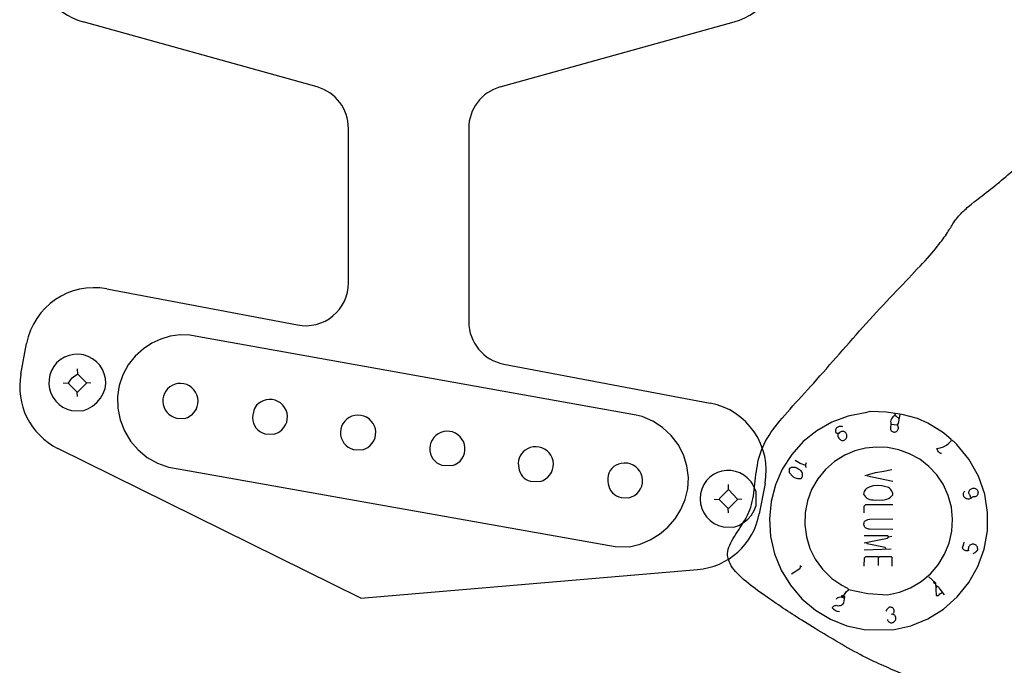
# Model space of a CAD drawing. Extents: x -68 to 722, y 3924 to 4942.
# Tile 8 of 25: x 89 to 204, y 4092 to 4167. Entities that reach past the tile are written whole.
import ezdxf

# ---------------------------------------------------------------- set-up
doc = ezdxf.new("R2010")
doc.units = 0
doc.layers.get('0').update_dxf_attribs({"linetype": 'CONTINUOUS'})
doc.layers.add('Cavities', color=7, linetype='CONTINUOUS')

# ---------------------------------------------------------------- blocks, each defined once
blk = doc.blocks.new('*C1')
at = {"layer": 'Cavities', "color": 7, "linetype": 'CONTINUOUS'}
blk.add_lwpolyline([(221.430885, 4152.571027), (221.929947, 4152.406891), (222.402786, 4152.227894), (222.850782, 4152.034816), (223.275315, 4151.828441), (223.677765, 4151.60955), (224.059513, 4151.378926), (224.421938, 4151.137351), (224.766421, 4150.885607), (225.094342, 4150.624476), (225.407081, 4150.354741), (225.706019, 4150.077184), (225.992535, 4149.792587), (226.268009, 4149.501733), (226.533823, 4149.205402), (226.791355, 4148.904379), (227.041987, 4148.599444), (227.287098, 4148.291381), (227.528068, 4147.980971), (228.003109, 4147.35624), (228.239709, 4147.043386), (228.476309, 4146.730728), (228.712909, 4146.41846), (228.94951, 4146.106779), (229.18611, 4145.795881), (229.42271, 4145.48596), (229.659311, 4145.177213), (229.895911, 4144.869835), (230.132512, 4144.564021), (230.369113, 4144.259967), (230.605713, 4143.957868), (230.842314, 4143.657921), (231.078915, 4143.36032), (231.315515, 4143.065262), (231.552116, 4142.772941), (231.788717, 4142.483554), (232.025318, 4142.197295), (232.261919, 4141.914361), (232.73512, 4141.359247), (232.971721, 4141.087361), (233.208322, 4140.818996), (233.444923, 4140.553759), (233.681523, 4140.291259), (233.918124, 4140.031107), (234.154725, 4139.77291), (234.391326, 4139.516277), (234.627927, 4139.260817), (234.864527, 4139.00614), (235.101128, 4138.751854), (235.337729, 4138.497568), (235.574329, 4138.242891), (235.81093, 4137.987431), (236.04753, 4137.730798), (236.284131, 4137.472601), (236.520731, 4137.212449), (236.757332, 4136.949949), (236.993932, 4136.684712), (237.467132, 4136.144461), (237.703732, 4135.868794), (237.940333, 4135.589608), (238.176932, 4135.307293), (238.413532, 4135.02224), (238.650132, 4134.734841), (238.886732, 4134.445486), (239.123332, 4134.154567), (239.359932, 4133.862474), (239.596532, 4133.569599), (239.833131, 4133.276333), (240.069731, 4132.983068), (240.306331, 4132.690193), (240.542931, 4132.3981), (240.779531, 4132.107181), (241.016131, 4131.817826), (241.25273, 4131.530427), (241.48933, 4131.245374), (241.72593, 4130.963059), (242.199131, 4130.408206), (242.435698, 4130.136385), (242.672068, 4129.868476), (242.908044, 4129.604477), (243.143428, 4129.34439), (243.378024, 4129.088214), (243.611634, 4128.835948), (243.844061, 4128.587594), (244.075108, 4128.34315), (244.304578, 4128.102618), (244.532273, 4127.865997), (244.757997, 4127.633287), (244.981551, 4127.404488), (245.20274, 4127.1796), (245.421366, 4126.958623), (245.637231, 4126.741558), (245.850139, 4126.528403), (246.059892, 4126.31916), (246.266293, 4126.113827), (246.668251, 4125.714896), (246.863446, 4125.521264), (247.054698, 4125.331349), (247.242007, 4125.144953), (247.425372, 4124.961881), (247.604794, 4124.781939), (247.780273, 4124.60493), (247.951808, 4124.430658), (248.1194, 4124.258929), (248.283049, 4124.089547), (248.442754, 4123.922315), (248.598516, 4123.75704), (248.750335, 4123.593524), (248.89821, 4123.431573), (249.042142, 4123.27099), (249.182131, 4123.111581), (249.318176, 4122.95315), (249.450278, 4122.795501), (249.578437, 4122.638439), (249.822924, 4122.325292), (249.939253, 4122.168849), (250.051638, 4122.012406), (250.16008, 4121.855963), (250.264579, 4121.69952), (250.365135, 4121.543076), (250.461747, 4121.386633), (250.554416, 4121.23019), (250.643141, 4121.073747), (250.727923, 4120.917304), (250.808762, 4120.760861), (250.885658, 4120.604418), (250.95861, 4120.447975), (251.027619, 4120.291532), (251.092684, 4120.135089), (251.153806, 4119.978646), (251.210985, 4119.822202), (251.264221, 4119.665759), (251.313513, 4119.509316), (251.400267, 4119.19643), (251.437762, 4119.039955), (251.47151, 4118.883283), (251.50171, 4118.726221), (251.528558, 4118.568572), (251.552251, 4118.410141), (251.572986, 4118.250732), (251.590962, 4118.090149), (251.606374, 4117.928198), (251.619419, 4117.764682), (251.630297, 4117.599407), (251.639202, 4117.432175), (251.646333, 4117.262793), (251.651887, 4117.091064), (251.65606, 4116.916792), (251.65905, 4116.739783), (251.661055, 4116.559841), (251.662271, 4116.376769), (251.662895, 4116.190373), (251.663158, 4115.806826), (251.663158, 4115.609381), (251.663158, 4115.408416), (251.663158, 4115.204322), (251.663158, 4114.997491), (251.663158, 4114.788312), (251.663158, 4114.577179), (251.663158, 4114.36448), (251.663158, 4114.150608), (251.663158, 4113.935955), (251.663158, 4113.720909), (251.663158, 4113.505864), (251.663158, 4113.291211), (251.663158, 4113.077339), (251.663158, 4112.86464), (251.663158, 4112.653507), (251.663158, 4112.444328), (251.663158, 4112.237497), (251.663158, 4112.033403), (251.663158, 4111.634993), (251.663125, 4111.441361), (251.662895, 4111.251446), (251.662271, 4111.06505), (251.661055, 4110.881978), (251.65905, 4110.702036), (251.65606, 4110.525027), (251.651887, 4110.350755), (251.646333, 4110.179026), (251.639202, 4110.009644), (251.630297, 4109.842412), (251.619419, 4109.677137), (251.606374, 4109.513621), (251.590962, 4109.35167), (251.572986, 4109.191087), (251.552251, 4109.031678), (251.528558, 4108.873247), (251.50171, 4108.715598), (251.47151, 4108.558536), (251.400267, 4108.245389), (251.358939, 4108.088916), (251.314131, 4107.932265), (251.266308, 4107.775257), (251.215934, 4107.617714), (251.163472, 4107.459458), (251.109386, 4107.30031), (251.05414, 4107.140092), (250.998199, 4106.978625), (250.942026, 4106.815732), (250.886084, 4106.651233), (250.830839, 4106.484951), (250.776754, 4106.316707), (250.724292, 4106.146323), (250.673919, 4105.973621), (250.626097, 4105.798422), (250.581291, 4105.620547), (250.539964, 4105.439819), (250.502581, 4105.256059), (250.441501, 4104.878729), (250.418686, 4104.684759), (250.401391, 4104.486779), (250.389803, 4104.284347), (250.384107, 4104.07702), (250.384489, 4103.864355), (250.391134, 4103.645909), (250.404227, 4103.42124), (250.423954, 4103.189904), (250.450501, 4102.95146), (250.484053, 4102.705465), (250.524795, 4102.451475), (250.572914, 4102.189048), (250.628595, 4101.917741), (250.692023, 4101.637112), (250.763384, 4101.346718), (250.842864, 4101.046116), (250.930647, 4100.734863), (251.02692, 4100.412516), (251.245676, 4099.732773), (251.368402, 4099.374735), (251.499595, 4099.005306), (251.638675, 4098.625513), (251.785061, 4098.236388), (251.938173, 4097.838958), (252.097432, 4097.434253), (252.262258, 4097.023304), (252.432071, 4096.607139), (252.606291, 4096.186787), (252.784338, 4095.763278), (252.965632, 4095.337642), (253.149594, 4094.910907), (253.335644, 4094.484104), (253.523201, 4094.058261), (253.711686, 4093.634409), (253.90052, 4093.213575), (254.089121, 4092.796791), (254.27691, 4092.385085), (254.647735, 4091.581024), (254.829694, 4091.190587), (255.009033, 4090.808495), (255.185682, 4090.434925), (255.35957, 4090.070057), (255.530629, 4089.714069), (255.698788, 4089.367139), (255.863978, 4089.029445), (256.026129, 4088.701166), (256.185173, 4088.382481), (256.341038, 4088.073566), (256.493656, 4087.774602), (256.642957, 4087.485765), (256.788872, 4087.207235), (256.93133, 4086.93919), (257.070263, 4086.681808), (257.2056, 4086.435267), (257.337273, 4086.199746), (257.46521, 4085.975424), (257.709604, 4085.561086), (257.825965, 4085.371268), (257.938579, 4085.1924), (258.047645, 4085.023702), (258.153359, 4084.86439), (258.255918, 4084.713682), (258.35552, 4084.570796), (258.452361, 4084.434951), (258.546639, 4084.305363), (258.638551, 4084.18125), (258.728295, 4084.061831), (258.816066, 4083.946323), (258.902064, 4083.833944), (258.986483, 4083.723911), (259.069523, 4083.615443), (259.15138, 4083.507757), (259.232251, 4083.400071), (259.312333, 4083.291603), (259.391824, 4083.181571), (259.549821, 4082.953684), (259.628753, 4082.834396), (259.70808, 4082.711196), (259.788195, 4082.584086), (259.869494, 4082.453064), (259.95237, 4082.318132), (260.037218, 4082.179288), (260.124432, 4082.036533), (260.214406, 4081.889868), (260.307534, 4081.739291), (260.404212, 4081.584803), (260.504833, 4081.426405), (260.609792, 4081.264095), (260.719483, 4081.097874), (260.8343, 4080.927742), (260.954638, 4080.753699), (261.080891, 4080.575745), (261.213453, 4080.39388), (261.352718, 4080.208104), (261.652938, 4079.824818), (261.814483, 4079.627374), (261.983126, 4079.42641), (262.158079, 4079.222317), (262.338552, 4079.015486), (262.523757, 4078.806309), (262.712905, 4078.595176), (262.905209, 4078.382478), (263.099878, 4078.168607), (263.296124, 4077.953954), (263.493159, 4077.73891), (263.690194, 4077.523866), (263.88644, 4077.309213), (264.081109, 4077.095342), (264.273412, 4076.882644), (264.462561, 4076.671511), (264.647766, 4076.462333), (264.828239, 4076.255501), (265.003192, 4076.051408), (265.33338, 4075.652998), (265.487302, 4075.459302), (265.634125, 4075.268929), (265.77464, 4075.081294), (265.909633, 4074.895811), (266.039895, 4074.711892), (266.166214, 4074.52895), (266.289378, 4074.3464), (266.410175, 4074.163654), (266.529396, 4073.980125), (266.647828, 4073.795228), (266.76626, 4073.608376), (266.885481, 4073.418981), (267.006279, 4073.226457), (267.129443, 4073.030218), (267.255762, 4072.829676), (267.386024, 4072.624246), (267.521018, 4072.413341), (267.661533, 4072.196373), (267.962279, 4071.741904), (268.123825, 4071.503426), (268.292469, 4071.257712), (268.467422, 4071.005349), (268.647896, 4070.746924), (268.833102, 4070.483024), (269.022252, 4070.214235), (269.214556, 4069.941143), (269.409225, 4069.664337), (269.605473, 4069.384401), (269.802508, 4069.101923), (269.999544, 4068.81749), (270.195791, 4068.531687), (270.390461, 4068.245103), (270.582765, 4067.958323), (270.771914, 4067.671934), (270.957119, 4067.386523), (271.137593, 4067.102676), (271.312546, 4066.82098), (271.642735, 4066.266388), (271.796557, 4065.994567), (271.942691, 4065.726658), (272.081332, 4065.462659), (272.212677, 4065.202572), (272.336925, 4064.946396), (272.454272, 4064.69413), (272.564915, 4064.445776), (272.669052, 4064.201332), (272.766879, 4063.9608), (272.858594, 4063.724179), (272.944394, 4063.491469), (273.024476, 4063.26267), (273.099037, 4063.037782), (273.168275, 4062.816805), (273.232387, 4062.59974), (273.291569, 4062.386585), (273.34602, 4062.177342), (273.395936, 4061.972009), (273.482951, 4061.573078), (273.520445, 4061.379479), (273.554193, 4061.189791), (273.584393, 4061.004015), (273.61124, 4060.822149), (273.634933, 4060.644195), (273.655668, 4060.470151), (273.673643, 4060.300019), (273.689054, 4060.133798), (273.7021, 4059.971488), (273.712977, 4059.81309), (273.721882, 4059.658602), (273.729013, 4059.508025), (273.734567, 4059.36136), (273.73874, 4059.218606), (273.74173, 4059.079762), (273.743735, 4058.94483), (273.744951, 4058.813809), (273.745575, 4058.686699), (273.745838, 4058.444212), (273.745805, 4058.32877), (273.745575, 4058.216848), (273.744951, 4058.108055), (273.743735, 4058.002), (273.74173, 4057.898291), (273.73874, 4057.796538), (273.734567, 4057.696349), (273.729013, 4057.597334), (273.721882, 4057.499101), (273.712977, 4057.401258), (273.7021, 4057.303416), (273.689054, 4057.205183), (273.673643, 4057.106168), (273.655668, 4057.005979), (273.634933, 4056.904226), (273.61124, 4056.800517), (273.584393, 4056.694462), (273.554193, 4056.585668), (273.482951, 4056.358305), (273.441546, 4056.239017), (273.396199, 4056.115818), (273.346907, 4055.988708), (273.293673, 4055.857687), (273.236495, 4055.722754), (273.175373, 4055.583911), (273.110309, 4055.441157), (273.041301, 4055.294491), (272.96835, 4055.143915), (272.891455, 4054.989427), (272.810617, 4054.831028), (272.725836, 4054.668718), (272.637112, 4054.502497), (272.544444, 4054.332365), (272.447832, 4054.158322), (272.347278, 4053.980367), (272.24278, 4053.798502), (272.134339, 4053.612725), (271.905626, 4053.229438), (271.785387, 4053.032026), (271.661403, 4052.831289), (271.533869, 4052.627815), (271.402983, 4052.422189), (271.268943, 4052.214999), (271.131945, 4052.006831), (270.992187, 4051.798272), (270.849865, 4051.589908), (270.705177, 4051.382327), (270.558321, 4051.176114), (270.409493, 4050.971857), (270.25889, 4050.770143), (270.10671, 4050.571557), (269.95315, 4050.376686), (269.798406, 4050.186118), (269.642677, 4050.000439), (269.486159, 4049.820235), (269.32905, 4049.646094), (269.013845, 4049.318344), (268.856078, 4049.165746), (268.698113, 4049.02058), (268.539755, 4048.882453), (268.380805, 4048.750975), (268.221066, 4048.625755), (268.060341, 4048.506402), (267.898433, 4048.392524), (267.735146, 4048.283731), (267.57028, 4048.17963), (267.403641, 4048.079833), (267.235029, 4047.983946), (267.064249, 4047.891579), (266.891103, 4047.802341), (266.715394, 4047.715841), (266.536924, 4047.631688), (266.355497, 4047.54949), (266.170916, 4047.468857), (265.982982, 4047.389397), (265.596272, 4047.232432), (265.397166, 4047.154243), (265.194314, 4047.07625), (264.987913, 4046.998647), (264.77816, 4046.921632), (264.565253, 4046.845398), (264.349388, 4046.770143), (264.130763, 4046.69606), (263.909575, 4046.623347), (263.686021, 4046.552198), (263.460298, 4046.482809), (263.232604, 4046.415375), (263.003135, 4046.350093), (262.772088, 4046.287157), (262.539662, 4046.226764), (262.306052, 4046.169108), (262.071457, 4046.114385), (261.836073, 4046.062792), (261.600097, 4046.014522), (261.12716, 4045.92874), (260.890559, 4045.891617), (260.653959, 4045.858601), (260.417359, 4045.829887), (260.180759, 4045.805671), (259.944158, 4045.786148), (259.707558, 4045.771514), (259.470957, 4045.761965), (259.234357, 4045.757695), (258.997756, 4045.758901), (258.761156, 4045.765778), (258.524556, 4045.778522), (258.287955, 4045.797327), (258.051355, 4045.822391), (257.814754, 4045.853908), (257.578154, 4045.892073), (257.341553, 4045.937083), (257.104953, 4045.989133), (256.868353, 4046.048418), (256.395152, 4046.189478), (256.158519, 4046.271578), (255.921689, 4046.361305), (255.684465, 4046.458462), (255.446649, 4046.562856), (255.208045, 4046.674289), (254.968454, 4046.792566), (254.727681, 4046.917493), (254.485528, 4047.048872), (254.241797, 4047.18651), (253.996292, 4047.330209), (253.748815, 4047.479776), (253.499169, 4047.635013), (253.247157, 4047.795726), (252.992582, 4047.961719), (252.735247, 4048.132796), (252.474954, 4048.308763), (252.211506, 4048.489422), (251.944706, 4048.67458), (251.400263, 4049.057606), (251.122191, 4049.255181), (250.839782, 4049.457058), (250.552641, 4049.663629), (250.260374, 4049.875285), (249.962585, 4050.092415), (249.658882, 4050.315413), (249.348869, 4050.544668), (249.032153, 4050.780572), (248.708339, 4051.023517), (248.377032, 4051.273892), (248.037839, 4051.532089), (247.690364, 4051.7985), (247.334214, 4052.073515), (246.968995, 4052.357526), (246.594312, 4052.650923), (246.20977, 4052.954098), (245.814976, 4053.267441), (245.409535, 4053.591345), (244.565134, 4054.272397), (244.125551, 4054.630164), (243.674729, 4054.999077), (243.21326, 4055.378551), (242.741735, 4055.767998), (242.260747, 4056.166831), (241.770886, 4056.574464), (241.272744, 4056.990311), (240.766913, 4057.413784), (240.253984, 4057.844297), (239.734548, 4058.281263), (239.209198, 4058.724096), (238.678524, 4059.172208), (238.143117, 4059.625014), (237.603571, 4060.081927), (237.060475, 4060.54236), (236.514422, 4061.005725), (235.966003, 4061.471438), (235.415809, 4061.93891), (234.312464, 4062.876788), (233.760561, 4063.345987), (233.209644, 4063.814404), (232.660699, 4064.281257), (232.114711, 4064.745763), (231.572666, 4065.20714), (231.035551, 4065.664606), (230.50435, 4066.117379), (229.98005, 4066.564676), (229.463637, 4067.005716), (228.956097, 4067.439715), (228.458415, 4067.865893), (227.971577, 4068.283466), (227.496568, 4068.691652), (227.034376, 4069.08967), (226.585986, 4069.476736), (226.152383, 4069.85207), (225.734553, 4070.214888), (225.333482, 4070.564408), (224.585562, 4071.220427), (224.24029, 4071.525655), (223.913354, 4071.816216), (223.603375, 4072.093089), (223.308972, 4072.35725), (223.028765, 4072.609678), (222.761374, 4072.851351), (222.505418, 4073.083246), (222.259518, 4073.306342), (222.022294, 4073.521615), (221.792364, 4073.730044), (221.56835, 4073.932606), (221.34887, 4074.130279), (221.132545, 4074.324041), (220.917995, 4074.51487), (220.703839, 4074.703743), (220.488697, 4074.891639), (220.271189, 4075.079534), (220.049935, 4075.268408), (219.590668, 4075.652998), (219.350125, 4075.850476), (219.101694, 4076.051669), (218.845378, 4076.256381), (218.581174, 4076.464419), (218.309084, 4076.675585), (218.029107, 4076.889684), (217.741243, 4077.106521), (217.445493, 4077.3259), (217.141856, 4077.547626), (216.830332, 4077.771503), (216.510922, 4077.997335), (216.183625, 4078.224928), (215.848441, 4078.454085), (215.505371, 4078.68461), (215.154413, 4078.916309), (214.79557, 4079.148986), (214.428839, 4079.382446), (214.054221, 4079.616491), (213.281327, 4080.085561), (212.883246, 4080.320161), (212.478462, 4080.55437), (212.068157, 4080.787797), (211.653514, 4081.020051), (211.235717, 4081.25074), (210.815948, 4081.479474), (210.39539, 4081.705861), (209.975227, 4081.92951), (209.556641, 4082.150031), (209.140815, 4082.367031), (208.728933, 4082.580121), (208.322177, 4082.788908), (207.92173, 4082.993002), (207.528776, 4083.192012), (207.144497, 4083.385546), (206.770076, 4083.573213), (206.406697, 4083.754623), (206.055542, 4083.929383), (205.394637, 4084.257394), (205.086827, 4084.410057), (204.793409, 4084.55568), (204.513004, 4084.695045), (204.244233, 4084.828935), (203.985714, 4084.958131), (203.736067, 4085.083416), (203.493913, 4085.205572), (203.257872, 4085.325382), (203.026562, 4085.443627), (202.798604, 4085.56109), (202.572618, 4085.678553), (202.347223, 4085.796798), (202.12104, 4085.916607), (201.892687, 4086.038763), (201.660786, 4086.164048), (201.423956, 4086.293244), (201.180816, 4086.427133), (200.929987, 4086.566498), (200.399739, 4086.864783), (200.117954, 4087.025007), (199.825326, 4087.19227), (199.522838, 4087.365792), (199.211479, 4087.544789), (198.892233, 4087.728479), (198.566085, 4087.91608), (198.234023, 4088.10681), (197.897032, 4088.299887), (197.556097, 4088.494529), (197.212205, 4088.689952), (196.866341, 4088.885375), (196.519492, 4089.080017), (196.172642, 4089.273094), (195.826778, 4089.463824), (195.482886, 4089.651425), (195.141952, 4089.835115), (194.804961, 4090.014112), (194.472899, 4090.187634), (193.827506, 4090.515121), (193.515851, 4090.667784), (193.211295, 4090.813406), (192.913047, 4090.952771), (192.62032, 4091.08666), (192.332326, 4091.215856), (192.048274, 4091.341141), (191.767378, 4091.463297), (191.488847, 4091.583106), (191.211894, 4091.701351), (190.935729, 4091.818814), (190.659564, 4091.936277), (190.382611, 4092.054522), (190.10408, 4092.174332), (189.823184, 4092.296488), (189.539132, 4092.421773), (189.251138, 4092.550969), (188.958411, 4092.684859), (188.660163, 4092.824224), (188.043952, 4093.12251), (187.724673, 4093.282767), (187.398296, 4093.45026), (187.06561, 4093.624401), (186.727403, 4093.804605), (186.384464, 4093.990284), (186.037581, 4094.180852), (185.687544, 4094.375723), (185.335141, 4094.574309), (184.981161, 4094.776023), (184.626391, 4094.98028), (184.271622, 4095.186493), (183.917642, 4095.394074), (183.565238, 4095.602438), (183.215201, 4095.810997), (182.868318, 4096.019165), (182.525379, 4096.226355), (182.187171, 4096.431981), (181.854485, 4096.635455), (181.208828, 4097.033604), (180.897205, 4097.227268), (180.592877, 4097.417413), (180.295254, 4097.604428), (180.003742, 4097.788705), (179.717751, 4097.970636), (179.436689, 4098.150611), (179.159965, 4098.329022), (178.886986, 4098.506259), (178.617163, 4098.682714), (178.349903, 4098.858778), (178.084614, 4099.034842), (177.820706, 4099.211297), (177.557586, 4099.388534), (177.294664, 4099.566945), (177.031347, 4099.74692), (176.767045, 4099.928851), (176.501165, 4100.113128), (176.233116, 4100.300143), (175.688146, 4100.683952), (175.410424, 4100.881433), (175.130454, 4101.082653), (174.849935, 4101.287438), (174.570562, 4101.495615), (174.294033, 4101.707013), (174.022044, 4101.921458), (173.756291, 4102.138776), (173.498472, 4102.358797), (173.250283, 4102.581346), (173.013421, 4102.80625), (172.789582, 4103.033338), (172.580463, 4103.262435), (172.387761, 4103.49337), (172.213173, 4103.725969), (172.058394, 4103.96006), (171.925122, 4104.19547), (171.815054, 4104.432026), (171.729885, 4104.669555), (171.641035, 4105.146841), (171.640076, 4105.386335), (171.666777, 4105.626607), (171.718809, 4105.867979), (171.793842, 4106.110775), (171.889547, 4106.355317), (172.003593, 4106.601928), (172.133651, 4106.850931), (172.277391, 4107.102649), (172.432485, 4107.357405), (172.596601, 4107.615522), (172.76741, 4107.877323), (172.942583, 4108.14313), (173.11979, 4108.413267), (173.296702, 4108.688056), (173.470988, 4108.96782), (173.640319, 4109.252883), (173.802365, 4109.543567), (173.954797, 4109.840194), (174.221498, 4110.452573), (174.331786, 4110.76883), (174.427209, 4111.091481), (174.509505, 4111.420007), (174.580412, 4111.753891), (174.641669, 4112.092614), (174.695013, 4112.435658), (174.742182, 4112.782503), (174.784915, 4113.132632), (174.82495, 4113.485526), (174.864025, 4113.840666), (174.903879, 4114.197535), (174.946249, 4114.555613), (174.992873, 4114.914383), (175.045491, 4115.273325), (175.105839, 4115.631922), (175.175657, 4115.989654), (175.256681, 4116.346004), (175.350652, 4116.700453), (175.584382, 4117.401574), (175.72721, 4117.74739), (175.887487, 4118.090313), (176.064503, 4118.430908), (176.257546, 4118.769738), (176.465906, 4119.107367), (176.688871, 4119.44436), (176.925732, 4119.78128), (177.175777, 4120.118691), (177.438295, 4120.457157), (177.712576, 4120.797243), (177.997909, 4121.139511), (178.293582, 4121.484526), (178.598886, 4121.832851), (178.913108, 4122.185052), (179.235539, 4122.541691), (179.565468, 4122.903332), (179.902183, 4123.270541), (180.244974, 4123.643879), (180.945941, 4124.411203), (181.30278, 4124.806125), (181.663366, 4125.208282), (182.027501, 4125.617088), (182.394987, 4126.031957), (182.765628, 4126.452301), (183.139227, 4126.877533), (183.515586, 4127.307068), (183.894508, 4127.740319), (184.275796, 4128.176699), (184.659253, 4128.61562), (185.044682, 4129.056498), (185.431885, 4129.498744), (185.820666, 4129.941772), (186.210827, 4130.384996), (186.602171, 4130.827829), (186.9945, 4131.269685), (187.387619, 4131.709975), (187.781329, 4132.148115), (188.569734, 4133.015594), (188.963937, 4133.443794), (189.357351, 4133.86769), (189.749188, 4134.286894), (190.138659, 4134.701013), (190.524975, 4135.109657), (190.907347, 4135.512434), (191.284988, 4135.908953), (191.657108, 4136.298823), (192.022919, 4136.681654), (192.381631, 4137.057053), (192.732457, 4137.42463), (193.074608, 4137.783994), (193.407294, 4138.134754), (193.729728, 4138.476518), (194.041121, 4138.808895), (194.340683, 4139.131495), (194.627627, 4139.443925), (194.901163, 4139.745796), (195.404858, 4140.316293), (195.633703, 4140.584268), (195.847563, 4140.8409), (196.047227, 4141.086582), (196.233484, 4141.321703), (196.407122, 4141.546656), (196.56893, 4141.76183), (196.719697, 4141.967618), (196.860211, 4142.164411), (196.99126, 4142.352599), (197.113635, 4142.532574), (197.228123, 4142.704727), (197.335513, 4142.869449), (197.436593, 4143.02713), (197.532153, 4143.178163), (197.622981, 4143.322938), (197.709866, 4143.461847), (197.793595, 4143.59528), (197.874959, 4143.723628), (198.033744, 4143.966636), (198.11271, 4144.082111), (198.192267, 4144.194261), (198.273006, 4144.303673), (198.355521, 4144.410935), (198.440401, 4144.516632), (198.52824, 4144.621351), (198.619627, 4144.725679), (198.715154, 4144.830202), (198.815414, 4144.935508), (198.920997, 4145.042183), (199.032495, 4145.150813), (199.1505, 4145.261986), (199.275603, 4145.376287), (199.408395, 4145.494304), (199.549468, 4145.616623), (199.699414, 4145.743832), (199.858824, 4145.876515), (200.028289, 4146.015261), (200.399752, 4146.313286), (200.602637, 4146.473544), (200.816169, 4146.641036), (201.039165, 4146.815178), (201.270442, 4146.995381), (201.508816, 4147.181061), (201.753106, 4147.371629), (202.002128, 4147.566499), (202.254699, 4147.765085), (202.509635, 4147.9668), (202.765755, 4148.171057), (203.021875, 4148.377269), (203.276811, 4148.584851), (203.529382, 4148.793214), (203.778403, 4149.001773), (204.022693, 4149.209941), (204.261067, 4149.417132), (204.492344, 4149.622757), (204.715339, 4149.826232), (205.131755, 4150.224381), (205.323401, 4150.417947), (205.505582, 4150.607407), (205.680666, 4150.792564), (205.851018, 4150.973224), (206.019004, 4151.14919), (206.186989, 4151.320268), (206.357341, 4151.48626), (206.532425, 4151.646973), (206.714607, 4151.802211), (206.906252, 4151.951777), (207.109728, 4152.095477), (207.3274, 4152.233114), (207.561634, 4152.364494), (207.814796, 4152.48942), (208.089252, 4152.607698), (208.387368, 4152.719131), (208.711511, 4152.823524), (209.064045, 4152.920682), (209.863754, 4153.092508), (210.31474, 4153.166753), (210.798062, 4153.232785), (211.310565, 4153.290213), (211.849094, 4153.338645), (212.410494, 4153.377691), (212.991611, 4153.406959), (213.58929, 4153.426058), (214.200377, 4153.434597), (214.821716, 4153.432185), (215.450153, 4153.418431), (216.082533, 4153.392943), (216.715702, 4153.355332), (217.346505, 4153.305204), (217.971788, 4153.24217), (218.588395, 4153.165839), (219.193172, 4153.075819), (219.782964, 4152.971718), (220.354616, 4152.853147), (221.430885, 4152.571027)], close=True, dxfattribs=at)

msp = doc.modelspace()

# ---------------------------------------------------------------- linework, layer by layer
at = {"color": 7, "linetype": 'CONTINUOUS'}
for p, q in [((191.391491, 4120.313302), (190.692947, 4120.400619)), ((187.549498, 4105.818565), (190.692947, 4105.905883)), ((189.20854, 4103.984894), (189.20854, 4104.945389)), ((180.127465, 4103.810259), (180.302101, 4103.897576)), ((185.104593, 4100.317551), (185.104593, 4100.492187))]:
    msp.add_line(p, q, dxfattribs=at)
for points in [[(160.218954, 4106.167836), (161.458487, 4106.467016), (162.637026, 4106.953837), (163.726355, 4107.616642), (164.700391, 4108.439563), (165.535814, 4109.402897), (166.212622, 4110.483578), (166.714611, 4111.655734), (167.02976, 4112.891298), (167.081435, 4114.236199), (166.902046, 4115.570083), (166.496892, 4116.853547), (165.877943, 4118.048676), (165.063481, 4119.120164), (164.077568, 4120.036358), (162.949329, 4120.770193), (161.712092, 4121.299991), (161.0125, 4121.479255), (109.667053, 4130.653462), (109.050588, 4130.791424), (107.8985, 4130.805279), (106.757119, 4130.64796), (105.651737, 4130.322954), (104.606847, 4129.837462), (103.645602, 4129.202242), (102.673131, 4128.332934), (101.864306, 4127.309609), (101.243134, 4126.16264), (100.828053, 4124.926074), (100.631383, 4123.636613), (100.660471, 4122.26539), (100.925091, 4120.919628), (101.41735, 4119.639478), (102.12256, 4118.463136), (103.019681, 4117.425698), (104.081947, 4116.558115), (105.277664, 4115.886275), (106.571158, 4115.43022), (107.923836, 4115.203558), (108.343661, 4115.119558), (158.562007, 4106.209225), (160.218954, 4106.167836)], [(96.564109, 4121.972338), (97.165001, 4122.202673), (97.719004, 4122.530097), (98.210566, 4122.945419), (98.625888, 4123.436978), (98.953314, 4123.990979), (99.18365, 4124.591868), (99.244127, 4125.156963), (99.207688, 4125.724116), (99.075395, 4126.276826), (98.851095, 4126.799013), (98.541315, 4127.275486), (98.155066, 4127.692383), (97.703586, 4128.037574), (97.20001, 4128.301018), (96.658988, 4128.47505), (96.09626, 4128.554607), (95.528197, 4128.537374), (94.971326, 4128.423853), (94.441848, 4128.217346), (93.955167, 4127.923862), (93.525442, 4127.551938), (93.188797, 4127.128482), (92.925068, 4126.656156), (92.741201, 4126.147396), (92.642036, 4125.615598), (92.630183, 4125.074762), (92.705956, 4124.539129), (92.867359, 4124.022803), (93.110143, 4123.539377), (93.427914, 4123.10158), (93.812307, 4122.72094), (94.2532, 4122.407478), (94.738985, 4122.169447), (95.256871, 4122.013115), (96.564109, 4121.972338)], [(97.524608, 4125.203092), (97.007772, 4125.245528), (95.995669, 4126.257016), (95.952883, 4126.862128)], [(94.905067, 4125.203092), (95.107351, 4125.519226), (95.352942, 4125.803031), (95.636747, 4126.048621), (95.952883, 4126.250904)], [(95.952883, 4123.631374), (95.910447, 4124.148207), (94.898955, 4125.160306), (94.293841, 4125.203092)], [(95.952883, 4124.15528), (96.930845, 4125.107043), (97.0007, 4125.203092)], [(108.439362, 4121.099161), (108.76697, 4121.212039), (109.071037, 4121.378208), (109.342966, 4121.592971), (109.575071, 4121.850256), (109.76079, 4122.142791), (109.894874, 4122.462306), (109.973532, 4122.799768), (109.99454, 4123.145639), (109.957305, 4123.490141), (109.86288, 4123.823536), (109.713933, 4124.136398), (109.514675, 4124.419884), (109.270738, 4124.665981), (108.989019, 4124.867731), (108.677482, 4125.019431), (108.344932, 4125.116794), (108.00077, 4125.157066), (107.654726, 4125.139109), (107.316582, 4125.063431), (106.995895, 4124.932171), (106.701733, 4124.74904), (106.454997, 4124.529427), (106.247048, 4124.272783), (106.083366, 4123.985875), (105.968265, 4123.676262), (105.904779, 4123.352105), (105.894581, 4123.021947), (105.937939, 4122.694489), (106.033712, 4122.378363), (106.179374, 4122.081899), (106.371087, 4121.812911), (106.603799, 4121.578488), (106.871375, 4121.384809), (107.166764, 4121.236977), (107.482181, 4121.13889), (108.439362, 4121.099161)], [(118.830207, 4119.265489), (119.166758, 4119.378261), (119.478817, 4119.547383), (119.757035, 4119.767787), (119.993074, 4120.03287), (120.179861, 4120.334687), (120.311799, 4120.664195), (120.384934, 4121.011519), (120.397075, 4121.366251), (120.347858, 4121.717763), (120.238757, 4122.05552), (120.073043, 4122.369402), (119.85568, 4122.650002), (119.593183, 4122.888913), (119.293416, 4123.078974), (118.965363, 4123.214492), (118.618855, 4123.291405), (118.264274, 4123.307408), (117.912246, 4123.262021), (117.57332, 4123.156606), (117.257651, 4122.99432), (116.974699, 4122.780026), (116.808224, 4122.623897), (116.668326, 4122.443567), (116.558475, 4122.24351), (116.481397, 4122.028686), (116.439003, 4121.804426), (116.358668, 4121.495627), (116.330585, 4121.177788), (116.35553, 4120.859688), (116.432814, 4120.550112), (116.560303, 4120.25761), (116.734474, 4119.990263), (116.950518, 4119.755453), (117.202467, 4119.559667), (117.483363, 4119.408312), (117.785447, 4119.305568), (118.830207, 4119.265489)], [(129.133735, 4117.431818), (129.465102, 4117.546752), (129.772072, 4117.716408), (130.045687, 4117.935835), (130.277964, 4118.19863), (130.462123, 4118.497124), (130.592791, 4118.822606), (130.666155, 4119.16558), (130.680075, 4119.516035), (130.634143, 4119.863747), (130.5297, 4120.198567), (130.369794, 4120.510726), (130.159092, 4120.791115), (129.903741, 4121.031551), (129.611194, 4121.225018), (129.289986, 4121.365871), (128.949492, 4121.449999), (128.599647, 4121.474948), (128.25066, 4121.439989), (127.912715, 4121.346142), (127.595674, 4121.196147), (127.308788, 4120.994379), (127.063142, 4120.755718), (126.861313, 4120.479012), (126.709093, 4120.172206), (126.610853, 4119.844106), (126.569413, 4119.50413), (126.585962, 4119.162038), (126.660025, 4118.82765), (126.789476, 4118.510564), (126.970599, 4118.219883), (127.198195, 4117.963951), (127.46573, 4117.750114), (127.765525, 4117.584512), (128.088975, 4117.471897), (129.133735, 4117.431818)], [(190.867583, 4096.475573), (192.95982, 4096.954202), (194.943638, 4097.773351), (196.764037, 4098.910311), (198.370551, 4100.333561), (199.71864, 4102.003644), (200.770932, 4103.874259), (201.498251, 4105.893545), (201.880435, 4108.005521), (201.906889, 4110.151636), (201.576877, 4112.27239), (200.832493, 4114.38419), (199.73289, 4116.334752), (198.311445, 4118.064871), (198.049491, 4118.326824), (197.979106, 4118.397358), (197.899413, 4118.457176), (197.81203, 4118.505065), (197.71873, 4118.540054), (197.678389, 4118.654265), (196.827038, 4119.374636), (196.783379, 4119.418295), (194.954067, 4120.540327), (193.740346, 4121.072965), (191.947005, 4121.565631), (190.107222, 4121.837649), (188.248042, 4121.88502), (187.642055, 4121.761029), (185.665651, 4121.364366), (183.777582, 4120.658172), (182.025993, 4119.660454), (180.455546, 4118.39665), (179.106285, 4116.898988), (178.012614, 4115.205655), (177.202421, 4113.359828), (176.696364, 4111.408574), (176.507347, 4109.401647), (176.640943, 4107.347414), (177.101984, 4105.341134), (177.878556, 4103.434656), (178.950589, 4101.677251), (180.290377, 4100.114337), (181.863295, 4098.786306), (183.628693, 4097.727479), (185.540945, 4096.965221), (187.550633, 4096.519232), (190.867583, 4096.475573)], [(191.129537, 4121.448431), (191.000069, 4121.371113), (190.884145, 4121.274667), (190.784564, 4121.161424), (190.703733, 4121.03412), (190.643604, 4120.895828), (190.605629, 4120.74989), (190.662124, 4120.654888), (190.605629, 4119.789395), (190.645849, 4119.716288), (190.698139, 4119.651263), (190.760912, 4119.596291), (190.832268, 4119.553038), (190.910043, 4119.522814), (190.991882, 4119.506537), (191.075303, 4119.504697), (191.157779, 4119.517353), (191.236811, 4119.544119), (191.310003, 4119.584185), (191.375139, 4119.636337), (191.430243, 4119.698995), (191.473646, 4119.770259), (191.504034, 4119.84797), (191.520484, 4119.929773), (191.522499, 4120.01319), (191.510018, 4120.095692), (191.483418, 4120.17478), (191.443506, 4120.248057), (191.391491, 4120.313302), (191.544298, 4120.509766), (191.670909, 4121.177747), (191.740763, 4121.535749)], [(191.653445, 4121.099161), (191.538134, 4121.139899), (191.431629, 4121.200005), (191.337152, 4121.27766), (191.257563, 4121.370513), (191.195271, 4121.475755), (191.15216, 4121.5902), (191.129537, 4121.710384)], [(184.493367, 4119.352807), (184.475364, 4119.239995), (184.475564, 4119.125756), (184.493962, 4119.013009), (184.530088, 4118.904632), (184.583019, 4118.803395), (184.651402, 4118.711884), (184.733491, 4118.632436), (184.792416, 4118.585869), (184.858399, 4118.549996), (184.929521, 4118.525863), (185.00371, 4118.514171), (185.078806, 4118.515262), (185.152624, 4118.529102), (185.223015, 4118.555291), (185.287929, 4118.593064), (185.345477, 4118.641323), (185.393983, 4118.698662), (185.432035, 4118.763413), (185.478634, 4118.839521), (185.511319, 4118.922561), (185.529097, 4119.010014), (185.53143, 4119.099224), (185.518247, 4119.187486), (185.489947, 4119.272121), (185.44739, 4119.350561), (185.391866, 4119.420426), (185.325061, 4119.479596), (185.249002, 4119.526275), (185.165996, 4119.559048), (185.078562, 4119.576919), (184.989354, 4119.579347), (184.901078, 4119.566257), (184.816412, 4119.538048), (184.737927, 4119.495574), (184.668003, 4119.440125), (184.580685, 4119.352807), (184.318731, 4119.352807), (184.274865, 4119.430828), (184.244426, 4119.515), (184.22824, 4119.603032), (184.22675, 4119.692527), (184.239996, 4119.781048), (184.267616, 4119.866187), (184.30886, 4119.945625), (184.362604, 4120.017201), (184.427385, 4120.078966), (184.501441, 4120.129239), (184.582754, 4120.16665), (184.669113, 4120.190183), (184.758165, 4120.199195), (184.847488, 4120.193443), (184.934648, 4120.173081), (185.017275, 4120.138666)], [(139.611899, 4115.598146), (139.934012, 4115.726779), (140.229817, 4115.907896), (140.490836, 4116.136308), (140.709591, 4116.405472), (140.879816, 4116.707675), (140.996633, 4117.034258), (141.056694, 4117.375865), (141.058279, 4117.722708), (141.001343, 4118.06485), (140.887517, 4118.392488), (140.720061, 4118.696234), (140.503775, 4118.967386), (140.244855, 4119.198175), (139.950719, 4119.381988), (139.629794, 4119.513559), (139.291276, 4119.589119), (138.944864, 4119.606502), (138.600482, 4119.565211), (138.267998, 4119.466427), (137.956938, 4119.312983), (137.676215, 4119.109274), (137.43387, 4118.861136), (137.236848, 4118.57568), (137.093949, 4118.27843), (137.001681, 4117.961784), (136.962539, 4117.6343), (136.97758, 4117.304829), (137.046397, 4116.982274), (137.167131, 4116.675352), (137.33652, 4116.392358), (137.549984, 4116.140941), (137.801756, 4115.927894), (138.085031, 4115.758975), (138.392153, 4115.638749), (139.611899, 4115.598146)], [(149.828108, 4113.764475), (150.15325, 4113.879762), (150.45447, 4114.047914), (150.723246, 4114.264172), (150.951974, 4114.522419), (151.134183, 4114.815348), (151.264718, 4115.134673), (151.339887, 4115.471359), (151.357562, 4115.815881), (151.317243, 4116.158491), (151.220072, 4116.489498), (151.068797, 4116.799536), (150.867697, 4117.079834), (150.622463, 4117.322462), (150.340033, 4117.520556), (150.028396, 4117.668512), (149.69637, 4117.762143), (149.353347, 4117.798801), (149.009032, 4117.777449), (148.673167, 4117.69869), (148.355253, 4117.564753), (148.064284, 4117.379427), (147.837308, 4117.198093), (147.642143, 4116.982892), (147.483784, 4116.739331), (147.366279, 4116.473638), (147.292636, 4116.19261), (147.264737, 4115.903436), (147.283296, 4115.613512), (147.34784, 4115.330256), (147.391808, 4115.061301), (147.478188, 4114.802828), (147.604761, 4114.561479), (147.768274, 4114.343457), (147.964524, 4114.154365), (148.188469, 4113.999061), (148.434352, 4113.881538), (148.695855, 4113.804816), (149.828108, 4113.764475)], [(190.256357, 4100.579504), (191.637471, 4100.871138), (192.953044, 4101.382797), (194.168276, 4102.100946), (195.25102, 4103.006588), (196.172635, 4104.075768), (196.908744, 4105.280202), (197.439873, 4106.588031), (197.751974, 4107.96466), (197.836791, 4109.373674), (197.692079, 4110.777801), (197.321668, 4112.139898), (196.735355, 4113.423936), (195.984903, 4114.535786), (195.069098, 4115.515935), (194.010684, 4116.340043), (192.835946, 4116.987642), (191.574058, 4117.442652), (190.256357, 4117.693771), (188.977522, 4117.750088), (187.703986, 4117.62088), (186.462522, 4117.308862), (185.279229, 4116.820594), (184.082401, 4116.075452), (183.02335, 4115.144838), (182.130521, 4114.053744), (181.427892, 4112.831476), (180.934335, 4111.51086), (180.663105, 4110.127365), (180.621487, 4108.718149), (180.810599, 4107.321059), (181.225361, 4105.973619), (181.854634, 4104.712016), (182.681517, 4103.570135), (183.772993, 4102.478664), (184.921225, 4101.697171), (185.375279, 4101.470145), (185.458008, 4101.434931), (185.534905, 4101.388337), (185.604414, 4101.331305), (185.665128, 4101.264988), (185.715819, 4101.190728), (187.962982, 4100.713475), (190.256357, 4100.579504)], [(196.543255, 4116.995229), (196.441098, 4117.028419), (196.345368, 4117.077133), (196.258404, 4117.140179), (196.182337, 4117.216015), (196.119026, 4117.302786), (196.070021, 4117.398368), (196.036522, 4117.500423), (196.019347, 4117.606453), (196.400012, 4117.666099), (196.765767, 4117.787287), (197.106735, 4117.966743), (197.413706, 4118.19962), (197.678389, 4118.47963)], [(160.131636, 4111.843486), (160.472031, 4111.951184), (160.788651, 4112.116164), (161.071944, 4112.333448), (161.313359, 4112.59648), (161.505611, 4112.897321), (161.642901, 4113.226894), (161.721083, 4113.575253), (161.7378, 4113.931885), (161.692546, 4114.28603), (161.586687, 4114.627), (161.423418, 4114.944505), (161.207666, 4115.228966), (160.945941, 4115.471797), (160.646141, 4115.66567), (160.317313, 4115.804736), (159.96938, 4115.884798), (159.612841, 4115.90344), (159.258456, 4115.860099), (158.952399, 4115.781853), (158.663537, 4115.653978), (158.399855, 4115.48001), (158.168643, 4115.264758), (157.976291, 4115.014172), (157.828117, 4114.735179), (157.728217, 4114.435492), (157.679352, 4114.123394), (157.682874, 4113.807514), (157.738685, 4113.496584), (157.798568, 4113.206229), (157.903407, 4112.928919), (158.050589, 4112.671567), (158.236445, 4112.440591), (158.45634, 4112.241747), (158.704792, 4112.079994), (158.975608, 4111.959365), (159.262036, 4111.882866), (160.131636, 4111.843486)], [(180.214783, 4114.113746), (180.27783, 4114.197463), (180.326357, 4114.290353), (180.35906, 4114.389922), (180.37506, 4114.493496), (180.373928, 4114.598291), (180.355694, 4114.701495), (180.320849, 4114.800334), (180.270327, 4114.892155), (180.205486, 4114.974491), (180.128067, 4115.04513), (180.040151, 4115.102175), (179.944097, 4115.144094), (179.82514, 4115.238987), (179.692148, 4115.312934), (179.54877, 4115.363906), (179.398944, 4115.390504), (179.246783, 4115.391998), (179.096464, 4115.368346), (178.952113, 4115.320198), (178.817695, 4115.248876), (178.817695, 4114.812287), (179.276114, 4114.310211), (179.446072, 4114.210797), (179.629802, 4114.140001), (179.822523, 4114.099664), (180.019223, 4114.090836), (180.214783, 4114.113746)], [(180.738691, 4115.598146), (180.102627, 4115.854083), (179.516239, 4116.20937)], [(180.826009, 4115.336193), (180.783948, 4115.417867), (180.755308, 4115.505156), (180.740806, 4115.595871), (180.740806, 4115.687739), (180.755308, 4115.778455), (180.783948, 4115.865744), (180.826009, 4115.947417)], [(187.636816, 4114.463016), (187.920599, 4114.528505), (188.852956, 4114.794721), (189.811384, 4114.941605), (190.780265, 4115.161558)], [(172.35616, 4108.438096), (172.95191, 4108.652873), (173.503054, 4108.96478), (173.993895, 4109.36493), (174.410452, 4109.841927), (174.740857, 4110.382183), (174.975701, 4110.970309), (174.975701, 4112.542027), (174.521647, 4113.49379), (174.463659, 4113.602969), (174.388782, 4113.701337), (174.298986, 4113.786304), (173.938361, 4114.176026), (173.519622, 4114.502512), (173.053727, 4114.757219), (172.552862, 4114.933485), (172.030132, 4115.026697), (171.499212, 4115.034418), (170.973992, 4114.956445), (170.468214, 4114.794818), (169.995108, 4114.553766), (169.567053, 4114.239595), (169.195248, 4113.860524), (168.870748, 4113.388231), (168.632075, 4112.867274), (168.486306, 4112.313097), (168.437761, 4111.74213), (168.48788, 4111.171298), (168.635177, 4110.617525), (168.875286, 4110.097229), (169.201087, 4109.625832), (169.602923, 4109.217311), (170.068881, 4108.883775), (170.585146, 4108.635114), (171.136415, 4108.478699), (172.35616, 4108.438096)], [(190.867583, 4113.764475), (190.701679, 4113.79067), (187.933697, 4114.358235), (187.89877, 4114.463016)], [(170.697118, 4111.66885), (170.732045, 4111.826022), (171.744934, 4112.80398), (171.744934, 4113.415204)], [(189.732448, 4111.581533), (190.163101, 4111.704214), (190.367647, 4111.780012), (190.556679, 4111.888877), (190.724896, 4112.027757), (190.867583, 4112.192757), (190.862222, 4112.341791), (190.832035, 4112.487835), (190.77787, 4112.626782), (190.70125, 4112.754726), (190.604329, 4112.868068), (190.489833, 4112.963623), (190.36098, 4113.038704), (190.221393, 4113.0912), (190.074997, 4113.119634), (189.589902, 4113.230443), (189.093971, 4113.27103), (188.597314, 4113.240569), (188.254765, 4113.119634), (188.103875, 4113.083313), (187.961007, 4113.022684), (187.830049, 4112.939394), (187.714564, 4112.83571), (187.617694, 4112.714453), (187.542074, 4112.578922), (187.489761, 4112.432804), (187.46218, 4112.280074), (187.564023, 4112.108993), (187.693315, 4111.957586), (187.846338, 4111.830209), (188.018687, 4111.730526), (188.205404, 4111.661407), (188.401117, 4111.624838), (188.600196, 4111.621874), (189.732448, 4111.581533)], [(199.948658, 4111.843486), (199.88317, 4112.127268), (199.831111, 4112.185849), (199.789397, 4112.252194), (199.759165, 4112.324498), (199.741238, 4112.400789), (199.736104, 4112.47899), (199.743904, 4112.55697), (199.764425, 4112.632605), (199.797107, 4112.703835), (199.841061, 4112.768718), (199.895088, 4112.825487), (199.957718, 4112.872596), (200.027244, 4112.908762), (200.108874, 4112.945164), (200.195548, 4112.966985), (200.284683, 4112.973574), (200.373624, 4112.964737), (200.459719, 4112.940735), (200.540404, 4112.902284), (200.613274, 4112.85053), (200.676157, 4112.787015), (200.72718, 4112.713631), (200.764823, 4112.632567), (200.787963, 4112.546236), (200.795911, 4112.457212), (200.78843, 4112.368147), (200.765744, 4112.281696), (200.728528, 4112.200435), (200.677891, 4112.126785), (200.615342, 4112.06294), (200.542744, 4112.010804), (200.462263, 4111.97193), (200.388726, 4111.98359), (200.314272, 4111.983492), (200.240766, 4111.97164), (200.170054, 4111.94833), (200.10391, 4111.914148), (200.043993, 4111.86995), (199.991806, 4111.816846), (199.948658, 4111.756168), (199.8501, 4111.721468), (199.747122, 4111.703766), (199.642633, 4111.70356), (199.539586, 4111.720857), (199.440892, 4111.755168), (199.349338, 4111.805524), (199.267511, 4111.870502), (199.197723, 4111.948267), (199.150588, 4112.027992), (199.11801, 4112.11469), (199.100978, 4112.205726), (199.100008, 4112.298338), (199.11513, 4112.389711), (199.145886, 4112.477072), (199.19134, 4112.557766), (199.250114, 4112.629345)], [(173.316659, 4111.66885), (172.799823, 4111.711287), (171.744934, 4112.80398)], [(171.744934, 4110.097132), (171.702498, 4110.613966), (170.691005, 4111.626065), (170.085891, 4111.66885)], [(171.744934, 4110.621038), (172.722896, 4111.572801), (172.79275, 4111.66885)], [(187.549498, 4110.097132), (187.549498, 4110.882991), (187.724134, 4111.057627), (190.867583, 4111.057627)], [(190.867583, 4108.176143), (188.162121, 4108.219715), (188.062143, 4108.218208), (187.963347, 4108.233612), (187.868573, 4108.265482), (187.780544, 4108.312904), (187.701791, 4108.374514), (187.634577, 4108.448542), (187.580833, 4108.532859), (187.542104, 4108.625043), (187.519504, 4108.722444), (187.513681, 4108.822264), (187.524804, 4108.921632), (187.552552, 4109.017694), (187.596128, 4109.107688), (187.654279, 4109.189028), (187.815249, 4109.268105), (187.985585, 4109.324229), (188.162034, 4109.356329), (190.867583, 4109.398591)], [(187.549498, 4107.477601), (190.256357, 4107.477601), (190.430993, 4107.302966), (190.780265, 4107.390284)], [(187.549498, 4106.604425), (190.246053, 4107.169457), (190.274031, 4107.188813), (190.2984, 4107.212553), (190.318481, 4107.240016), (190.333714, 4107.270436), (190.343675, 4107.302966)], [(190.081721, 4105.905883), (189.994403, 4106.080519), (187.89877, 4106.517107), (187.89877, 4106.604425)], [(200.210612, 4105.381977), (200.305965, 4105.402776), (200.396708, 4105.4387), (200.480459, 4105.488806), (200.555019, 4105.551779), (200.618432, 4105.625965), (200.669032, 4105.709418), (200.73452, 4105.731248), (200.757005, 4105.823694), (200.763304, 4105.918627), (200.753232, 4106.013234), (200.727087, 4106.104712), (200.685643, 4106.190352), (200.630128, 4106.267618), (200.562186, 4106.334221), (200.483831, 4106.388187), (200.397382, 4106.427918), (200.305401, 4106.452237), (200.210612, 4106.460424), (200.115823, 4106.452237), (200.023842, 4106.427918), (199.937394, 4106.388187), (199.859038, 4106.334221), (199.791097, 4106.267618), (199.735582, 4106.190352), (199.694138, 4106.104712), (199.667993, 4106.013234), (199.65792, 4105.918627), (199.66422, 4105.823694), (199.686704, 4105.731248), (199.610378, 4105.700029), (199.529863, 4105.682204), (199.447492, 4105.678289), (199.36565, 4105.688398), (199.286707, 4105.712236), (199.212949, 4105.749115), (199.146512, 4105.797966), (199.08932, 4105.857375), (199.043029, 4105.92562), (199.008981, 4106.000727), (198.98816, 4106.080519), (199.070057, 4106.276991), (199.128533, 4106.48166), (199.162796, 4106.691742)], [(187.549498, 4103.897576), (187.589227, 4104.854753), (187.724134, 4105.032706), (189.121222, 4105.032706), (189.295858, 4104.945389), (189.383176, 4105.032706), (190.692947, 4105.032706), (190.780265, 4104.945389), (190.780265, 4103.897576)], [(179.079649, 4103.024399), (180.040147, 4103.635623), (180.074575, 4103.676983), (180.102447, 4103.723015), (180.123141, 4103.77269), (180.136192, 4103.824897), (180.14131, 4103.878466), (180.138379, 4103.932199), (180.127465, 4103.984894)], [(195.058848, 4102.675129), (195.844711, 4101.976587), (195.870906, 4101.286777), (195.893696, 4101.186449), (195.932029, 4100.492187), (196.193983, 4100.492187), (196.259207, 4100.585898), (196.337205, 4100.669279), (196.426361, 4100.740603), (196.52483, 4100.798395), (196.630573, 4100.841457)], [(195.844711, 4101.88927), (195.821877, 4101.883764), (195.798441, 4101.882209), (195.77508, 4101.884649), (195.752471, 4101.891014), (195.731268, 4101.901119), (195.712085, 4101.914672), (195.695477, 4101.93128), (195.681924, 4101.950463), (195.671819, 4101.971666), (195.665454, 4101.994275), (195.663014, 4102.017635), (195.664569, 4102.041072), (195.670075, 4102.063905)], [(196.892527, 4100.579504), (196.390448, 4101.212557), (196.355058, 4101.244353), (196.324661, 4101.280951), (196.2999, 4101.321575), (196.281301, 4101.365363), (196.214551, 4101.446204), (196.13508, 4101.514581), (196.045183, 4101.568519), (195.947453, 4101.606462), (195.844711, 4101.627316)], [(195.844711, 4101.452681), (196.019347, 4101.452681), (196.019347, 4101.539999)], [(184.668003, 4098.571197), (184.435777, 4098.625884), (184.21604, 4098.718807), (184.015036, 4098.847326), (183.838481, 4099.007786), (183.861103, 4099.077814), (183.895156, 4099.143052), (183.939675, 4099.201651), (183.993396, 4099.251947), (184.054796, 4099.292514), (184.122133, 4099.322202), (184.193498, 4099.340169), (184.266865, 4099.345905), (184.340155, 4099.339246), (184.411288, 4099.320383), (184.532048, 4099.304438), (184.653752, 4099.309514), (184.772765, 4099.33546), (184.885537, 4099.381502), (184.988703, 4099.446265), (185.079183, 4099.527818), (185.154277, 4099.623725), (185.279229, 4100.317551), (185.21374, 4100.426698), (185.191911, 4100.492187), (185.328921, 4100.726135), (185.49739, 4100.938552), (185.69399, 4101.12524), (185.715819, 4101.190728)], [(184.318731, 4100.055598), (184.333533, 4100.102754), (184.355479, 4100.147039), (184.384036, 4100.187378), (184.418512, 4100.222793), (184.45807, 4100.252424), (184.501749, 4100.275551), (184.639366, 4100.308488), (184.780362, 4100.320455), (184.921562, 4100.311184), (185.059783, 4100.280882), (185.191911, 4100.230233)], [(184.929957, 4100.317551), (184.929957, 4100.492187), (185.191911, 4100.492187)], [(190.867583, 4098.309244), (190.924563, 4098.360158), (190.972192, 4098.419909), (191.009121, 4098.486806), (191.034302, 4098.55895), (191.047021, 4098.634296), (191.046918, 4098.710708), (191.033996, 4098.78602), (191.00862, 4098.858096), (190.971511, 4098.924892), (190.92372, 4098.984515), (190.866603, 4099.035275), (190.801779, 4099.075731), (190.731086, 4099.104737), (190.656528, 4099.121471), (190.580219, 4099.125458), (190.504324, 4099.116585), (190.430993, 4099.095104), (190.335835, 4099.031439), (190.251507, 4098.953999), (190.179985, 4098.864596), (190.122944, 4098.765327), (190.081721, 4098.658515)], [(190.256357, 4097.698021), (190.27036, 4097.633793), (190.293167, 4097.57214), (190.324332, 4097.514261), (190.36325, 4097.461283), (190.409163, 4097.414238), (190.486401, 4097.370139), (190.569953, 4097.339655), (190.657441, 4097.323652), (190.746375, 4097.322587), (190.834222, 4097.336489), (190.91848, 4097.364964), (190.996752, 4097.407199), (191.066808, 4097.461994), (191.126654, 4097.527787), (191.174586, 4097.602706), (191.209239, 4097.684617), (191.229627, 4097.771188), (191.235169, 4097.859955), (191.225708, 4097.94839), (191.201512, 4098.033975), (191.163271, 4098.114274), (191.112073, 4098.187), (190.977584, 4098.2444), (190.837207, 4098.285343), (190.692947, 4098.309244)]]:
    msp.add_lwpolyline(points, dxfattribs=at)
at = {"layer": 'Cavities', "color": 7, "linetype": 'CONTINUOUS'}
for p, q in [((123.84462, 4159.654437), (96.615335, 4167.23399)), ((145.162972, 4159.654438), (172.392249, 4167.23399)), ((127.503796, 4136.876675), (127.503796, 4154.837572)), ((141.503796, 4154.837573), (141.503796, 4132.335091)), ((99.383929, 4136.162973), (121.574131, 4131.963863)), ((89.367666, 4126.258305), (90.035966, 4129.789937)), ((145.574131, 4127.422279), (169.623659, 4122.871324)), ((128.954085, 4100.189686), (93.687274, 4117.597133)), ((175.996695, 4113.523361), (175.328395, 4109.991728)), ((128.954085, 4100.189686), (168.142824, 4103.507713))]:
    msp.add_line(p, q, dxfattribs=at)
for centre, radius, start, end in [((98.760654, 4174.940974), 8, 180, 254.444907), ((170.24693, 4174.940974), 8, -74.444905, 0), ((122.503796, 4154.837572), 5, 0, 74.444907), ((146.503796, 4154.837573), 5, 105.555095, 180), ((97.896466, 4128.302474), 8, 79.284473, 169.284473), ((122.503796, 4136.876675), 5, -100.715527, 0), ((146.503796, 4132.335091), 5, 180, 259.284473), ((97.228166, 4124.770842), 8, 169.284473, 243.729381), ((168.136196, 4115.010824), 8, -10.715527, 79.284473), ((167.467896, 4111.479191), 8, -85.160431, -10.715527)]:
    msp.add_arc(centre, radius, start, end, dxfattribs=at)

# ---------------------------------------------------------------- block references
msp.add_blockref('*C1', (0, 0), dxfattribs=at)

doc.saveas('drawing.dxf')
